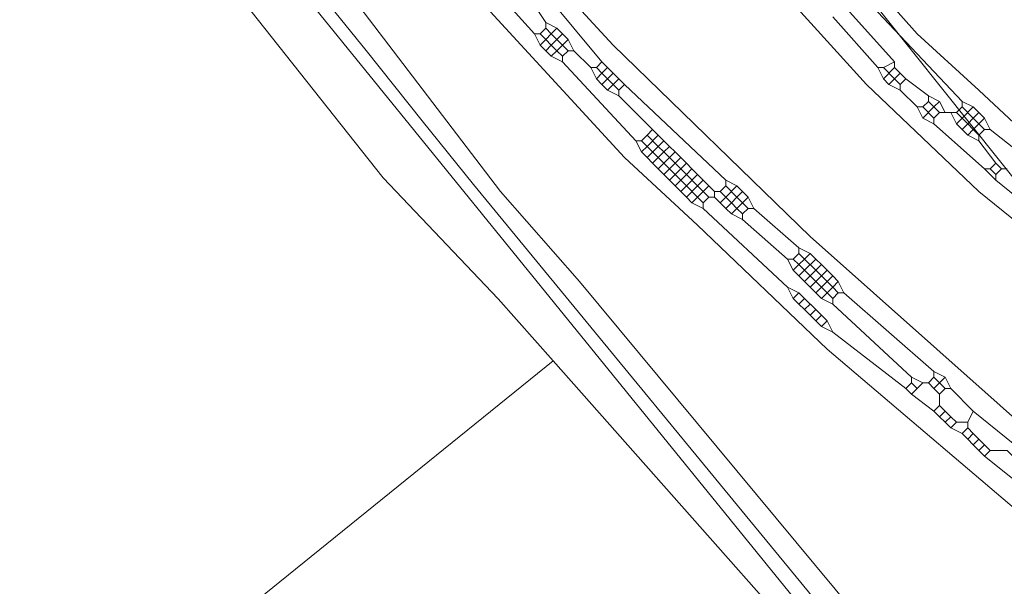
# Model space of a CAD drawing. Header units: metres. Extents: x 92810 to 93633, y 464687 to 465459.
# Tile 217 of 256: x 93238 to 93250, y 465278 to 465285. Entities that reach past the tile are written whole.
import ezdxf

# ---------------------------------------------------------------- set-up
doc = ezdxf.new("R2010")
doc.units = ezdxf.units.M
for name, color, linetype, lineweight, transparency in [('B-OI-KL-DATA_KPN-G', 90, 'SI_B_DATA_KPN', 18, 0.4), ('B-OI-KL-DATA_ZIGGO BV-G', 90, 'SI_B_DATA_ZIGGO', 18, 0.4), ('B-OI-KL-ET_HS_LIANDER-G', 10, 'SI_B_ET_HS_LIANDON', 18, 0.4), ('B-OI-KL-ET_LS_LIANDER-G', 190, 'SI_B_ET_LS_LIANDER', 18, 0.4), ('B-OI-KL-GAS_LD_LIANDER-G', 30, 'SI_B_GAS_LD_LIANDER', 18, 0.4), ('B-WE-KL-WATER-G', 170, 'KL-WATER-N', 18, 0.4), ('B-WE-KL-WATER_MANTELBUIS-G', 170, 'CONTINUOUS', 18, 0.4)]:
    doc.layers.add(name, color=color, linetype=linetype, lineweight=lineweight, transparency=transparency)
doc.styles.get("Standard").update_dxf_attribs({"font": 'isocp.shx'})
doc.linetypes.add('KL-WATER-N', pattern='A,7,-0.5,[168,NLCS.SHX,S=0.75,R=0,X=0.75,Y=0],-2', length=9.5)
doc.linetypes.add('SI_B_DATA_KPN', pattern='A,5,-2,["KPN",Standard,S=1.5,R=0,X=-0.51,Y=-0.75],-8', length=15)
doc.linetypes.add('SI_B_DATA_ZIGGO', pattern='A,5,-2,["ZIGGO",Standard,S=1.5,R=0,X=-0.51,Y=-0.75],-9', length=16)
doc.linetypes.add('SI_B_ET_HS_LIANDON', pattern='A,5,-2,["LI-HS",Standard,S=1.5,R=0,X=-0.51,Y=-0.75],-10', length=17)
doc.linetypes.add('SI_B_ET_LS_LIANDER', pattern='A,5,-2,["LI-LS",Standard,S=1.5,R=0,X=-0.51,Y=-0.75],-10', length=17)
doc.linetypes.add('SI_B_GAS_LD_LIANDER', pattern='A,5,-2,["LI-G-LD",Standard,S=1.5,R=0,X=-0.51,Y=-0.75],-11', length=18)

msp = doc.modelspace()

# ---------------------------------------------------------------- linework, layer by layer
at = {"layer": 'B-OI-KL-DATA_KPN-G', "flags": 128}
msp.add_lwpolyline([(93224.75, 465315.321), (93224.893, 465315.321), (93224.964, 465315.179), (93225.821, 465313.536), (93226.107, 465313.179), (93251.607, 465281.25), (93252.036, 465280.607), (93263.393, 465262.964), (93265.179, 465260.036), (93265.179, 465259.893), (93263.25, 465258.679), (93262.821, 465258.321), (93208.893, 465218.536), (93207.036, 465217.107), (93182.536, 465198.964)], dxfattribs=at)
at = {"layer": 'B-OI-KL-DATA_ZIGGO BV-G', "flags": 128}
for points in [[(93242.33, 465282.85), (93237.468, 465288.988)], [(93243.789, 465281.316), (93242.33, 465282.85)], [(93244.488, 465280.528), (93243.789, 465281.316)], [(93238.277, 465277.5), (93239.251, 465276.295), (93244.488, 465280.528)], [(93244.488, 465280.528), (93249.29, 465275.11)]]:
    msp.add_lwpolyline(points, dxfattribs=at)
at = {"layer": 'B-OI-KL-ET_HS_LIANDER-G'}
for p, q in [((93248.821, 465284.25), (93248.679, 465284.107)), ((93249.321, 465283.75), (93249.179, 465283.607)), ((93249.821, 465283.75), (93249.679, 465283.607)), ((93245.821, 465283.393), (93245.679, 465283.25)), ((93245.821, 465283.25), (93245.679, 465283.107)), ((93246.321, 465282.893), (93246.179, 465282.75)), ((93246.321, 465282.75), (93246.179, 465282.607)), ((93246.821, 465282.75), (93246.679, 465282.607)), ((93247.821, 465281.821), (93247.679, 465281.679)), ((93247.821, 465281.679), (93247.679, 465281.536))]:
    msp.add_line(p, q, dxfattribs=at)
at = {"layer": 'B-OI-KL-ET_HS_LIANDER-G', "flags": 128}
for points in [[(93203.679, 465338.964), (93203.821, 465339.107), (93207.75, 465335.036), (93213.393, 465328.893), (93217.607, 465323.964), (93220.607, 465320.25), (93235.036, 465302.321), (93236.321, 465300.607), (93238.464, 465297.607), (93241.179, 465294.107), (93245.607, 465288.607), (93249.107, 465284.679), (93249.893, 465283.964), (93251.036, 465282.893), (93251.821, 465282.321), (93255.036, 465280.25), (93257.75, 465278.679), (93261.821, 465276.536), (93263.25, 465275.893), (93267.25, 465274.536), (93268.107, 465274.321), (93273.179, 465273.036)], [(93202.536, 465338.25), (93202.393, 465338.107), (93202.464, 465338.036), (93214.036, 465322.607), (93216.321, 465319.679), (93227.036, 465305.821), (93228.893, 465303.536), (93241.321, 465287.607), (93242.179, 465286.607), (93245.393, 465283.107), (93246.321, 465282.25), (93247.964, 465280.679), (93250.821, 465278.25), (93253.679, 465276.107), (93255.821, 465274.679), (93259.464, 465272.536), (93261.536, 465271.464), (93263.679, 465270.464), (93265.893, 465269.607), (93269.393, 465268.393), (93271.107, 465267.893), (93275.464, 465266.607), (93277.179, 465266.179), (93281.321, 465265.25), (93282.607, 465265.036), (93288.107, 465264.464), (93293.893, 465264.464), (93294.964, 465264.536), (93297.536, 465264.893), (93298.75, 465265.179), (93299.536, 465265.464)], [(93204.179, 465337.393), (93209.607, 465331.75), (93210.607, 465330.607), (93215.464, 465325.107), (93217.464, 465322.679), (93233.679, 465302.607), (93235.036, 465300.821), (93238.536, 465296.036), (93240.607, 465293.393), (93244.393, 465288.607), (93245.679, 465287.107), (93248.464, 465284.036), (93249.893, 465282.679), (93251.036, 465281.75), (93252.964, 465280.464), (93257.893, 465277.536), (93259.536, 465276.679), (93261.679, 465275.607), (93262.607, 465275.25), (93263.679, 465274.75), (93265.179, 465274.25), (93266.964, 465273.679), (93271.25, 465272.607), (93277.179, 465271.25), (93278.036, 465271.107), (93279.25, 465270.964)], [(93204.107, 465337.321), (93211.321, 465327.679), (93219.107, 465317.536), (93232.25, 465300.607), (93239.036, 465292.036), (93242.036, 465288.179), (93243.536, 465286.393), (93245.25, 465284.536), (93247.75, 465282.107), (93250.964, 465279.25), (93251.893, 465278.536), (93254.893, 465276.321), (93256.536, 465275.25), (93260.393, 465273.036), (93262.107, 465272.179), (93264.964, 465270.893), (93265.607, 465270.679), (93269.679, 465269.25), (93270.893, 465268.893), (93277.75, 465266.964)], [(93243.607, 465285.393), (93244.25, 465284.679)], [(93244.393, 465285.179), (93245.107, 465284.321)], [(93244.25, 465285.036), (93244.393, 465284.821)], [(93248.179, 465285.036), (93248.821, 465284.321)], [(93248.464, 465285.107), (93249.679, 465283.821)], [(93248.036, 465284.893), (93248.607, 465284.25)], [(93244.393, 465284.75), (93244.321, 465284.679)], [(93244.393, 465284.821), (93244.536, 465284.75)], [(93244.393, 465284.821), (93244.393, 465284.75)], [(93244.393, 465284.75), (93244.464, 465284.679)], [(93244.536, 465284.75), (93244.464, 465284.679)], [(93244.536, 465284.75), (93244.607, 465284.679)], [(93244.25, 465284.679), (93244.321, 465284.679)], [(93244.25, 465284.679), (93244.321, 465284.536)], [(93244.321, 465284.679), (93244.393, 465284.607)], [(93244.464, 465284.679), (93244.393, 465284.607)], [(93244.464, 465284.679), (93244.536, 465284.607)], [(93244.607, 465284.679), (93244.536, 465284.607)], [(93244.607, 465284.679), (93244.679, 465284.607)], [(93244.393, 465284.607), (93244.321, 465284.536)], [(93244.321, 465284.536), (93244.393, 465284.464)], [(93244.393, 465284.607), (93244.464, 465284.536)], [(93244.464, 465284.536), (93244.393, 465284.464)], [(93244.536, 465284.607), (93244.464, 465284.536)], [(93244.464, 465284.536), (93244.536, 465284.464)], [(93244.536, 465284.607), (93244.607, 465284.536)], [(93244.607, 465284.536), (93244.536, 465284.464)], [(93244.679, 465284.607), (93244.607, 465284.536)], [(93244.607, 465284.536), (93244.679, 465284.464)], [(93244.679, 465284.607), (93244.75, 465284.464)], [(93244.393, 465284.464), (93244.464, 465284.393)], [(93244.536, 465284.464), (93244.464, 465284.393)], [(93244.464, 465284.393), (93244.607, 465284.321)], [(93244.536, 465284.464), (93244.607, 465284.393)], [(93244.679, 465284.464), (93244.607, 465284.393)], [(93244.607, 465284.393), (93244.607, 465284.321)], [(93244.679, 465284.464), (93244.75, 465284.464)], [(93244.75, 465284.464), (93244.964, 465284.25)], [(93244.607, 465284.321), (93245.536, 465283.321)], [(93244.964, 465284.25), (93245.036, 465284.25)], [(93244.964, 465284.25), (93245.036, 465284.107)], [(93245.107, 465284.321), (93245.036, 465284.25)], [(93245.036, 465284.25), (93245.107, 465284.179)], [(93245.107, 465284.321), (93245.179, 465284.25)], [(93245.179, 465284.25), (93245.107, 465284.179)], [(93245.179, 465284.25), (93245.321, 465284.107)], [(93248.607, 465284.25), (93248.679, 465284.25)], [(93248.607, 465284.25), (93248.679, 465284.107)], [(93248.821, 465284.321), (93248.679, 465284.25)], [(93248.679, 465284.25), (93248.821, 465284.107)], [(93248.821, 465284.321), (93248.821, 465284.25)], [(93248.821, 465284.25), (93248.893, 465284.179)], [(93245.107, 465284.179), (93245.036, 465284.107)], [(93245.107, 465284.179), (93245.179, 465284.107)], [(93245.25, 465284.179), (93245.179, 465284.107)], [(93248.893, 465284.179), (93248.821, 465284.107)], [(93248.893, 465284.179), (93248.964, 465284.107)], [(93245.036, 465284.107), (93245.107, 465284.036)], [(93245.179, 465284.107), (93245.107, 465284.036)], [(93245.107, 465284.036), (93245.179, 465283.964)], [(93245.179, 465284.107), (93245.25, 465284.036)], [(93245.25, 465284.036), (93245.179, 465283.964)], [(93245.321, 465284.107), (93245.25, 465284.036)], [(93245.25, 465284.036), (93245.321, 465283.964)], [(93245.321, 465284.107), (93245.393, 465284.036)], [(93245.393, 465284.036), (93245.321, 465283.964)], [(93245.393, 465284.036), (93246.679, 465282.821)], [(93248.679, 465284.107), (93248.75, 465284.036)], [(93248.821, 465284.107), (93248.75, 465284.036)], [(93248.75, 465284.036), (93248.893, 465283.964)], [(93248.821, 465284.107), (93248.893, 465284.036)], [(93248.964, 465284.107), (93248.893, 465284.036)], [(93248.893, 465284.036), (93248.893, 465283.964)], [(93248.964, 465284.107), (93249.25, 465283.893)], [(93245.179, 465283.964), (93245.321, 465283.893)], [(93245.321, 465283.964), (93245.321, 465283.893)], [(93245.321, 465283.893), (93245.75, 465283.464)], [(93248.893, 465283.964), (93249.107, 465283.75)], [(93249.25, 465283.893), (93249.393, 465283.821)], [(93249.25, 465283.893), (93249.25, 465283.821)], [(93249.107, 465283.75), (93249.179, 465283.75)], [(93249.107, 465283.75), (93249.179, 465283.607)], [(93249.25, 465283.821), (93249.179, 465283.75)], [(93249.179, 465283.75), (93249.321, 465283.607)], [(93249.25, 465283.821), (93249.321, 465283.75)], [(93249.393, 465283.821), (93249.321, 465283.75)], [(93249.321, 465283.75), (93249.393, 465283.679)], [(93249.393, 465283.821), (93249.464, 465283.679)], [(93249.679, 465283.75), (93249.607, 465283.679)], [(93249.679, 465283.821), (93249.821, 465283.75)], [(93249.679, 465283.821), (93249.679, 465283.75)], [(93249.679, 465283.75), (93249.821, 465283.607)], [(93249.821, 465283.75), (93249.893, 465283.679)], [(93249.393, 465283.679), (93249.321, 465283.607)], [(93249.393, 465283.679), (93249.607, 465283.679)], [(93249.536, 465283.679), (93249.607, 465283.536)], [(93249.607, 465283.679), (93249.679, 465283.607)], [(93249.893, 465283.679), (93249.821, 465283.607)], [(93249.893, 465283.679), (93249.964, 465283.607)], [(93249.179, 465283.607), (93249.321, 465283.536)], [(93249.321, 465283.607), (93249.321, 465283.536)], [(93249.321, 465283.536), (93249.964, 465282.964)], [(93249.679, 465283.607), (93249.607, 465283.536)], [(93249.607, 465283.536), (93249.679, 465283.464)], [(93249.679, 465283.607), (93249.75, 465283.536)], [(93249.75, 465283.536), (93249.679, 465283.464)], [(93249.821, 465283.607), (93249.75, 465283.536)], [(93249.75, 465283.536), (93249.821, 465283.464)], [(93249.821, 465283.607), (93249.893, 465283.536)], [(93249.893, 465283.536), (93249.821, 465283.464)], [(93249.964, 465283.607), (93249.893, 465283.536)], [(93249.893, 465283.536), (93249.964, 465283.464)], [(93249.964, 465283.607), (93250.036, 465283.464)], [(93245.679, 465283.393), (93245.607, 465283.321)], [(93245.75, 465283.464), (93245.679, 465283.393)], [(93245.679, 465283.393), (93245.821, 465283.25)], [(93245.75, 465283.464), (93245.821, 465283.393)], [(93245.821, 465283.393), (93245.893, 465283.321)], [(93249.679, 465283.464), (93249.75, 465283.393)], [(93249.821, 465283.464), (93249.75, 465283.393)], [(93249.75, 465283.393), (93249.893, 465283.321)], [(93249.821, 465283.464), (93249.893, 465283.393)], [(93249.964, 465283.464), (93249.893, 465283.393)], [(93249.893, 465283.393), (93249.893, 465283.321)], [(93249.964, 465283.464), (93250.036, 465283.464)], [(93250.036, 465283.464), (93250.393, 465283.179)], [(93245.536, 465283.321), (93245.607, 465283.321)], [(93245.536, 465283.321), (93245.607, 465283.179)], [(93245.607, 465283.321), (93245.679, 465283.25)], [(93245.679, 465283.25), (93245.607, 465283.179)], [(93245.679, 465283.25), (93245.821, 465283.107)], [(93245.893, 465283.321), (93245.821, 465283.25)], [(93245.821, 465283.25), (93245.893, 465283.179)], [(93245.893, 465283.321), (93245.964, 465283.25)], [(93245.964, 465283.25), (93245.893, 465283.179)], [(93245.964, 465283.25), (93246.036, 465283.179)], [(93249.893, 465283.321), (93250.107, 465283.036)], [(93245.607, 465283.179), (93245.679, 465283.107)], [(93245.893, 465283.179), (93245.821, 465283.107)], [(93245.893, 465283.179), (93245.964, 465283.107)], [(93246.036, 465283.179), (93245.964, 465283.107)], [(93246.036, 465283.179), (93246.107, 465283.107)], [(93245.679, 465283.107), (93245.75, 465283.036)], [(93245.821, 465283.107), (93245.75, 465283.036)], [(93245.75, 465283.036), (93245.821, 465282.964)], [(93245.821, 465283.107), (93245.893, 465283.036)], [(93245.893, 465283.036), (93245.821, 465282.964)], [(93245.964, 465283.107), (93245.893, 465283.036)], [(93245.893, 465283.036), (93245.964, 465282.964)], [(93245.964, 465283.107), (93246.036, 465283.036)], [(93246.036, 465283.036), (93245.964, 465282.964)], [(93246.107, 465283.107), (93246.036, 465283.036)], [(93246.036, 465283.036), (93246.107, 465282.964)], [(93246.107, 465283.107), (93246.179, 465283.036)], [(93246.179, 465283.036), (93246.107, 465282.964)], [(93246.179, 465283.036), (93246.25, 465282.964)], [(93250.107, 465283.036), (93250.036, 465282.964)], [(93250.107, 465283.036), (93250.179, 465282.964)], [(93245.821, 465282.964), (93245.893, 465282.893)], [(93245.964, 465282.964), (93245.893, 465282.893)], [(93245.893, 465282.893), (93245.964, 465282.821)], [(93245.964, 465282.964), (93246.036, 465282.893)], [(93246.036, 465282.893), (93245.964, 465282.821)], [(93246.107, 465282.964), (93246.036, 465282.893)], [(93246.036, 465282.893), (93246.107, 465282.821)], [(93246.107, 465282.964), (93246.179, 465282.893)], [(93246.179, 465282.893), (93246.107, 465282.821)], [(93246.25, 465282.964), (93246.179, 465282.893)], [(93246.179, 465282.893), (93246.321, 465282.75)], [(93246.25, 465282.964), (93246.321, 465282.893)], [(93246.321, 465282.893), (93246.393, 465282.821)], [(93249.964, 465282.964), (93250.036, 465282.964)], [(93249.964, 465282.964), (93250.107, 465282.821)], [(93250.036, 465282.964), (93250.107, 465282.893)], [(93250.179, 465282.964), (93250.107, 465282.893)], [(93250.107, 465282.893), (93250.107, 465282.821)], [(93250.179, 465282.964), (93250.25, 465282.964)], [(93245.964, 465282.821), (93246.036, 465282.75)], [(93246.107, 465282.821), (93246.036, 465282.75)], [(93246.036, 465282.75), (93246.107, 465282.679)], [(93246.107, 465282.821), (93246.179, 465282.75)], [(93246.179, 465282.75), (93246.107, 465282.679)], [(93246.179, 465282.75), (93246.321, 465282.607)], [(93246.393, 465282.821), (93246.321, 465282.75)], [(93246.321, 465282.75), (93246.393, 465282.679)], [(93246.393, 465282.821), (93246.464, 465282.75)], [(93246.464, 465282.75), (93246.393, 465282.679)], [(93246.464, 465282.75), (93246.536, 465282.679)], [(93246.679, 465282.75), (93246.607, 465282.679)], [(93246.679, 465282.821), (93246.821, 465282.75)], [(93246.679, 465282.821), (93246.679, 465282.75)], [(93246.679, 465282.75), (93246.821, 465282.607)], [(93246.821, 465282.75), (93246.893, 465282.679)], [(93250.107, 465282.821), (93250.464, 465282.536)], [(93246.107, 465282.679), (93246.179, 465282.607)], [(93246.393, 465282.679), (93246.321, 465282.607)], [(93246.393, 465282.679), (93246.464, 465282.607)], [(93246.536, 465282.679), (93246.607, 465282.679)], [(93246.536, 465282.679), (93246.536, 465282.607)], [(93246.607, 465282.679), (93246.679, 465282.607)], [(93246.893, 465282.679), (93246.821, 465282.607)], [(93246.893, 465282.679), (93246.964, 465282.607)], [(93246.179, 465282.607), (93246.25, 465282.536)], [(93246.321, 465282.607), (93246.25, 465282.536)], [(93246.25, 465282.536), (93246.393, 465282.464)], [(93246.321, 465282.607), (93246.393, 465282.536)], [(93246.464, 465282.607), (93246.393, 465282.536)], [(93246.393, 465282.536), (93246.393, 465282.464)], [(93246.464, 465282.607), (93246.536, 465282.607)], [(93246.536, 465282.607), (93246.607, 465282.536)], [(93246.679, 465282.607), (93246.607, 465282.536)], [(93246.607, 465282.536), (93246.679, 465282.464)], [(93246.679, 465282.607), (93246.75, 465282.536)], [(93246.75, 465282.536), (93246.679, 465282.464)], [(93246.821, 465282.607), (93246.75, 465282.536)], [(93246.75, 465282.536), (93246.821, 465282.464)], [(93246.821, 465282.607), (93246.893, 465282.536)], [(93246.893, 465282.536), (93246.821, 465282.464)], [(93246.964, 465282.607), (93246.893, 465282.536)], [(93246.893, 465282.536), (93246.964, 465282.464)], [(93246.964, 465282.607), (93247.036, 465282.464)], [(93246.393, 465282.464), (93247.464, 465281.464)], [(93246.679, 465282.464), (93246.75, 465282.393)], [(93246.821, 465282.464), (93246.75, 465282.393)], [(93246.75, 465282.393), (93246.893, 465282.321)], [(93246.821, 465282.464), (93246.893, 465282.393)], [(93246.964, 465282.464), (93246.893, 465282.393)], [(93246.893, 465282.393), (93246.893, 465282.321)], [(93246.964, 465282.464), (93247.036, 465282.464)], [(93247.036, 465282.464), (93247.607, 465281.964)], [(93246.893, 465282.321), (93247.464, 465281.821)], [(93247.607, 465281.893), (93247.536, 465281.821)], [(93247.607, 465281.964), (93247.75, 465281.893)], [(93247.607, 465281.964), (93247.607, 465281.893)], [(93247.607, 465281.893), (93247.679, 465281.821)], [(93247.75, 465281.893), (93247.679, 465281.821)], [(93247.75, 465281.893), (93247.821, 465281.821)], [(93247.464, 465281.821), (93247.536, 465281.821)], [(93247.464, 465281.821), (93247.536, 465281.679)], [(93247.536, 465281.821), (93247.607, 465281.75)], [(93247.607, 465281.75), (93247.536, 465281.679)], [(93247.679, 465281.821), (93247.607, 465281.75)], [(93247.607, 465281.75), (93247.679, 465281.679)], [(93247.679, 465281.821), (93247.821, 465281.679)], [(93247.821, 465281.821), (93247.893, 465281.75)], [(93247.893, 465281.75), (93247.821, 465281.679)], [(93247.893, 465281.75), (93247.964, 465281.679)], [(93247.536, 465281.679), (93247.607, 465281.607)], [(93247.679, 465281.679), (93247.607, 465281.607)], [(93247.679, 465281.679), (93247.821, 465281.536)], [(93247.821, 465281.679), (93247.893, 465281.607)], [(93247.964, 465281.679), (93247.893, 465281.607)], [(93247.964, 465281.679), (93248.036, 465281.607)], [(93247.607, 465281.607), (93247.679, 465281.536)], [(93247.679, 465281.536), (93247.75, 465281.464)], [(93247.821, 465281.536), (93247.75, 465281.464)], [(93247.893, 465281.607), (93247.821, 465281.536)], [(93247.821, 465281.536), (93247.893, 465281.464)], [(93247.893, 465281.607), (93247.964, 465281.536)], [(93247.964, 465281.536), (93247.893, 465281.464)], [(93248.036, 465281.607), (93247.964, 465281.536)], [(93247.964, 465281.536), (93248.036, 465281.464)], [(93248.036, 465281.607), (93248.107, 465281.536)], [(93248.107, 465281.536), (93248.036, 465281.464)], [(93248.107, 465281.536), (93248.179, 465281.393)], [(93247.464, 465281.464), (93247.607, 465281.393)], [(93247.464, 465281.464), (93247.536, 465281.321)], [(93247.607, 465281.393), (93247.536, 465281.321)], [(93247.607, 465281.393), (93247.679, 465281.321)], [(93247.75, 465281.464), (93247.821, 465281.393)], [(93247.893, 465281.464), (93247.821, 465281.393)], [(93247.821, 465281.393), (93247.893, 465281.321)], [(93247.893, 465281.464), (93247.964, 465281.393)], [(93247.964, 465281.393), (93247.893, 465281.321)], [(93248.036, 465281.464), (93247.964, 465281.393)], [(93247.964, 465281.393), (93248.036, 465281.321)], [(93248.036, 465281.464), (93248.107, 465281.393)], [(93248.107, 465281.393), (93248.036, 465281.321)], [(93248.107, 465281.393), (93248.179, 465281.393)], [(93248.179, 465281.393), (93249.321, 465280.393)], [(93247.536, 465281.321), (93247.607, 465281.25)], [(93247.679, 465281.321), (93247.607, 465281.25)], [(93247.607, 465281.25), (93247.679, 465281.179)], [(93247.679, 465281.321), (93247.821, 465281.179)], [(93247.75, 465281.25), (93247.679, 465281.179)], [(93247.893, 465281.321), (93248.036, 465281.25)], [(93248.036, 465281.321), (93248.036, 465281.25)], [(93248.036, 465281.25), (93249.036, 465280.321)], [(93247.679, 465281.179), (93247.821, 465281.036)], [(93247.821, 465281.179), (93247.75, 465281.107)], [(93247.821, 465281.179), (93247.893, 465281.107)], [(93247.893, 465281.107), (93247.821, 465281.036)], [(93247.821, 465281.036), (93247.893, 465280.964)], [(93247.893, 465281.107), (93247.964, 465281.036)], [(93247.964, 465281.036), (93247.893, 465280.964)], [(93247.964, 465281.036), (93248.036, 465280.893)], [(93247.893, 465280.964), (93248.036, 465280.893)], [(93248.036, 465280.893), (93248.964, 465280.179)], [(93249.321, 465280.393), (93249.464, 465280.321)], [(93249.321, 465280.393), (93249.321, 465280.321)], [(93249.036, 465280.25), (93248.964, 465280.179)], [(93249.036, 465280.321), (93249.179, 465280.25)], [(93249.036, 465280.321), (93249.036, 465280.25)], [(93249.036, 465280.25), (93249.107, 465280.179)], [(93249.179, 465280.25), (93249.107, 465280.179)], [(93249.179, 465280.25), (93249.25, 465280.25)], [(93249.321, 465280.321), (93249.25, 465280.25)], [(93249.25, 465280.25), (93249.321, 465280.179)], [(93249.321, 465280.321), (93249.393, 465280.25)], [(93249.393, 465280.25), (93249.321, 465280.179)], [(93249.464, 465280.321), (93249.393, 465280.25)], [(93249.393, 465280.25), (93249.464, 465280.179)], [(93249.464, 465280.321), (93249.536, 465280.179)], [(93248.964, 465280.179), (93249.036, 465280.107)], [(93249.107, 465280.179), (93249.036, 465280.107)], [(93249.321, 465280.179), (93249.393, 465280.107)], [(93249.464, 465280.179), (93249.393, 465280.107)], [(93249.464, 465280.179), (93249.536, 465280.179)], [(93249.536, 465280.179), (93249.821, 465279.893)], [(93249.036, 465280.107), (93249.321, 465279.893)], [(93249.393, 465280.107), (93249.393, 465279.964)], [(93249.393, 465279.964), (93249.321, 465279.893)], [(93249.321, 465279.893), (93249.393, 465279.821)], [(93249.393, 465279.964), (93249.464, 465279.893)], [(93249.464, 465279.893), (93249.393, 465279.821)], [(93249.464, 465279.893), (93249.536, 465279.821)], [(93249.821, 465279.893), (93249.75, 465279.75)], [(93249.821, 465279.893), (93250.964, 465278.964)], [(93249.393, 465279.821), (93249.464, 465279.75)], [(93249.536, 465279.821), (93249.464, 465279.75)], [(93249.464, 465279.75), (93249.536, 465279.679)], [(93249.536, 465279.821), (93249.607, 465279.75)], [(93249.607, 465279.75), (93249.536, 465279.679)], [(93249.607, 465279.75), (93249.75, 465279.75)], [(93249.75, 465279.75), (93249.75, 465279.679)], [(93249.536, 465279.679), (93249.679, 465279.607)], [(93249.75, 465279.679), (93249.679, 465279.607)], [(93249.75, 465279.679), (93249.821, 465279.607)], [(93249.679, 465279.607), (93249.75, 465279.536)], [(93249.821, 465279.607), (93249.75, 465279.536)], [(93249.75, 465279.536), (93249.821, 465279.464)], [(93249.821, 465279.607), (93249.893, 465279.536)], [(93249.893, 465279.536), (93249.821, 465279.464)], [(93249.893, 465279.536), (93249.964, 465279.464)], [(93249.821, 465279.464), (93249.893, 465279.393)], [(93249.964, 465279.464), (93249.893, 465279.393)], [(93249.893, 465279.393), (93249.964, 465279.321)], [(93249.964, 465279.464), (93250.036, 465279.393)], [(93250.036, 465279.393), (93249.964, 465279.321)], [(93250.036, 465279.393), (93250.25, 465279.393), (93250.464, 465279.179)], [(93249.964, 465279.321), (93251.75, 465277.893)]]:
    msp.add_lwpolyline(points, dxfattribs=at)
at = {"layer": 'B-OI-KL-ET_LS_LIANDER-G'}
msp.add_line((93229.893, 465299.25), (93256.179, 465266.893), dxfattribs=at)
at = {"layer": 'B-OI-KL-GAS_LD_LIANDER-G', "flags": 128}
msp.add_lwpolyline([(93219.036, 465313.893), (93219.036, 465313.679), (93219.179, 465313.536), (93221.107, 465310.964), (93222.036, 465309.893), (93230.25, 465299.75), (93231.821, 465297.679), (93233.893, 465294.964), (93234.536, 465294.25), (93236.393, 465292.107), (93241.964, 465285.107), (93243.821, 465282.679), (93244.821, 465281.536), (93255.036, 465269.25), (93259.25, 465263.321), (93259.464, 465263.107), (93259.679, 465262.964)], dxfattribs=at)
at = {"layer": 'B-WE-KL-WATER-G'}
for points in [[(93243.476, 465282.765), (93242.827, 465283.575), (93242.113, 465284.466), (93239.238, 465288.018), (93236.282, 465291.67), (93233.716, 465294.84), (93232.629, 465296.185), (93229.248, 465300.367), (93225.438, 465305.08), (93223.759, 465307.156), (93223.571, 465307.388), (93222.496, 465308.719), (93220.506, 465311.182), (93217.581, 465314.803), (93215.605, 465313.545), (93205.395, 465305.479), (93204.791, 465305.063), (93198.435, 465300.672), (93196.975, 465299.664), (93196.461, 465299.329), (93194.123, 465297.805)], [(93245.983, 465247.625), (93250.31, 465250.768), (93252.465, 465252.334), (93254.384, 465253.736), (93259.172, 465257.232), (93262.199, 465259.443), (93259.016, 465263.556), (93256.133, 465267.282), (93254.804, 465269), (93243.476, 465282.765)]]:
    msp.add_lwpolyline(points, dxfattribs=at)
at = {"layer": 'B-WE-KL-WATER_MANTELBUIS-G'}
msp.add_lwpolyline([(93243.476, 465282.765), (93242.827, 465283.575), (93242.113, 465284.466), (93239.238, 465288.018), (93236.282, 465291.67), (93233.716, 465294.84), (93232.629, 465296.185), (93229.248, 465300.367), (93225.438, 465305.08), (93223.759, 465307.156), (93223.571, 465307.388), (93222.496, 465308.719), (93220.506, 465311.182), (93217.581, 465314.803), (93215.605, 465313.545), (93205.395, 465305.479), (93204.791, 465305.063), (93198.435, 465300.672), (93196.975, 465299.664), (93196.461, 465299.329), (93194.123, 465297.805)], dxfattribs=at)

doc.saveas('drawing.dxf')
